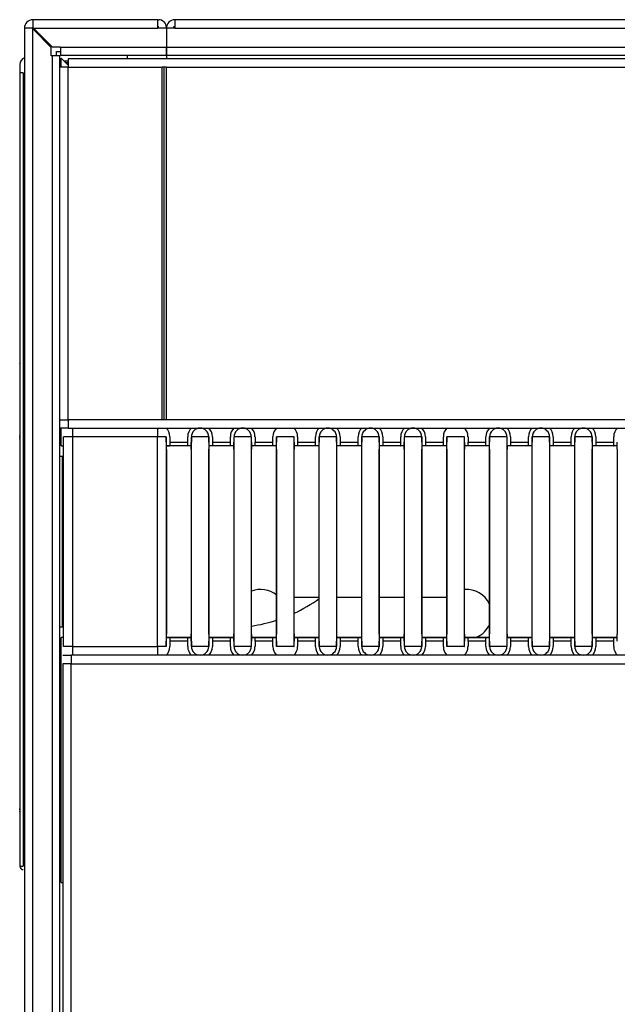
# Model space of a CAD drawing. Header units: millimetres. Extents: x 0 to 287, y 0 to 200.
# Tile 6 of 54: x 31 to 39, y 87 to 101. Entities that reach past the tile are written whole.
import ezdxf

# ---------------------------------------------------------------- set-up
doc = ezdxf.new("R2010")
doc.units = ezdxf.units.MM
doc.layers.add('130.191_BW4C_CTM', color=7, linetype='Continuous')
doc.layers.add('Défaut', color=7, linetype='Continuous')

# ---------------------------------------------------------------- blocks, each defined once
blk = doc.blocks.new('SE1')
at = {"layer": '130.191_BW4C_CTM', "color": 7, "linetype": 'Continuous'}
for p, q in [((32.818, 101.142), (31.058, 101.142)), ((31.058, 101.142), (31.058, 101.032)), ((32.818, 101.022), (32.818, 101.142)), ((32.818, 101.142), (32.83, 101.142)), ((33.058, 101.142), (33.058, 101.022)), ((85.498, 101.142), (33.058, 101.142)), ((31.048, 101.022), (30.938, 101.022)), ((30.938, 101.022), (30.938, 54.262)), ((31.058, 101.012), (31.048, 101.022)), ((31.048, 101.022), (31.058, 101.022)), ((31.058, 101.032), (31.068, 101.022)), ((31.058, 101.022), (31.058, 101.032)), ((31.068, 101.022), (31.058, 101.022)), ((31.058, 54.262), (31.058, 101.012)), ((31.318, 100.752), (31.058, 101.012)), ((31.068, 101.022), (32.818, 101.022)), ((31.068, 101.022), (31.328, 100.762)), ((32.83, 101.042), (32.818, 101.042)), ((32.938, 101.022), (32.818, 101.022)), ((32.938, 101.034), (32.938, 101.022)), ((33.058, 101.022), (32.938, 101.022)), ((32.938, 101.022), (32.938, 100.75)), ((32.938, 101.022), (32.938, 100.75)), ((33.038, 101.042), (33.038, 101.022)), ((33.058, 101.042), (33.038, 101.042)), ((33.058, 101.022), (85.498, 101.022)), ((31.318, 100.632), (31.318, 100.752)), ((31.328, 100.762), (31.448, 100.762)), ((31.393, 100.693), (31.448, 100.693)), ((31.393, 100.632), (31.393, 100.693)), ((31.448, 100.762), (31.448, 100.75)), ((32.938, 100.75), (31.448, 100.75)), ((31.448, 100.75), (31.448, 100.642)), ((32.938, 100.75), (32.938, 100.642)), ((85.618, 100.75), (32.938, 100.75)), ((32.938, 100.642), (32.938, 100.75)), ((31.33, 100.632), (31.318, 100.632)), ((31.438, 100.632), (31.33, 100.632)), ((31.33, 100.632), (31.33, 54.262)), ((31.438, 54.262), (31.438, 100.632)), ((31.438, 100.562), (31.458, 100.562)), ((31.438, 100.542), (31.458, 100.542)), ((31.448, 100.642), (32.938, 100.642)), ((31.556, 100.504), (31.458, 100.602)), ((31.458, 100.474), (31.458, 100.602)), ((31.498, 100.562), (31.556, 100.562)), ((31.518, 100.542), (31.556, 100.542)), ((70, 100.592), (31.556, 100.592)), ((31.556, 100.592), (31.556, 100.474)), ((32.393, 100.592), (32.393, 100.642)), ((32.938, 100.642), (85.618, 100.642)), ((32.938, 100.642), (32.938, 100.592)), ((32.938, 100.642), (32.938, 100.592)), ((30.873, 100.512), (30.873, 100.392)), ((30.873, 100.392), (30.873, 89.224)), ((30.923, 100.392), (30.873, 100.392)), ((30.923, 100.392), (30.873, 100.392)), ((30.923, 100.392), (30.923, 89.222)), ((31.438, 100.492), (31.458, 100.492)), ((31.556, 100.474), (31.438, 100.474)), ((31.556, 95.51), (31.556, 100.474)), ((31.556, 100.474), (32.878, 100.474)), ((32.938, 100.474), (32.878, 100.474)), ((32.878, 95.51), (32.878, 100.474)), ((32.908, 95.51), (32.908, 100.474)), ((32.938, 100.474), (68.618, 100.474)), ((32.938, 95.51), (32.938, 100.474)), ((30.872, 96.73), (30.872, 96.595)), ((30.872, 96.595), (30.872, 96.549)), ((30.872, 96.549), (30.872, 96.405)), ((30.872, 96.405), (30.872, 96.397)), ((30.872, 96.397), (30.872, 96.389)), ((30.872, 96.389), (30.872, 96.323)), ((30.872, 96.323), (30.872, 96.318)), ((30.872, 96.318), (30.872, 96.313)), ((30.872, 96.313), (30.872, 96.273)), ((30.872, 96.3), (30.872, 96.307)), ((30.872, 96.271), (30.872, 96.268)), ((30.872, 96.074), (30.872, 96.015)), ((30.872, 95.881), (30.872, 95.875)), ((30.872, 95.872), (30.872, 95.789)), ((30.872, 95.789), (30.872, 95.782)), ((30.872, 95.782), (30.872, 95.774)), ((30.872, 95.774), (30.872, 95.606)), ((30.872, 95.606), (30.872, 95.6)), ((30.872, 95.6), (30.872, 95.595)), ((30.872, 95.595), (30.872, 95.549)), ((30.872, 95.549), (30.872, 95.542)), ((30.872, 95.542), (30.872, 95.515)), ((30.872, 95.515), (30.872, 95.511)), ((31.438, 95.51), (31.556, 95.51)), ((31.556, 95.392), (31.438, 95.392)), ((31.458, 95.142), (31.458, 95.392)), ((31.556, 95.51), (31.556, 95.392)), ((32.878, 95.51), (31.556, 95.51)), ((31.556, 95.392), (47.938, 95.392)), ((31.614, 95.391), (31.614, 95.269)), ((31.614, 95.391), (32.813, 95.391)), ((31.838, 95.391), (31.838, 95.392)), ((31.869, 95.391), (31.869, 95.392)), ((31.949, 95.392), (31.949, 95.391)), ((32.813, 95.391), (32.813, 95.269)), ((32.938, 95.51), (32.878, 95.51)), ((47.938, 95.51), (32.938, 95.51)), ((30.872, 95.383), (30.872, 95.38)), ((30.872, 95.38), (30.872, 95.377)), ((30.872, 95.377), (30.872, 95.338)), ((30.872, 95.338), (30.872, 95.333)), ((30.872, 95.333), (30.872, 95.327)), ((30.872, 95.327), (30.872, 95.264)), ((30.872, 95.266), (30.872, 95.283)), ((30.872, 95.264), (30.872, 95.256)), ((30.872, 95.256), (30.872, 95.249)), ((31.614, 95.269), (31.491, 95.269)), ((31.491, 92.316), (31.491, 95.269)), ((32.813, 95.269), (31.614, 95.269)), ((31.614, 95.269), (31.614, 92.316)), ((32.813, 92.316), (32.813, 95.269)), ((32.935, 95.269), (32.813, 95.269)), ((32.937, 95.27), (32.935, 95.269)), ((32.935, 95.269), (32.935, 92.316)), ((32.937, 95.193), (32.937, 95.27)), ((32.987, 95.27), (32.987, 95.193)), ((33.24, 95.193), (33.24, 95.27)), ((33.291, 95.269), (33.29, 95.27)), ((33.29, 95.27), (33.29, 95.193)), ((33.291, 92.316), (33.291, 95.269)), ((33.535, 95.269), (33.291, 95.269)), ((33.537, 95.27), (33.535, 95.269)), ((33.535, 95.269), (33.535, 92.316)), ((33.537, 95.193), (33.537, 95.27)), ((33.587, 95.27), (33.587, 95.193)), ((33.84, 95.193), (33.84, 95.27)), ((33.891, 95.269), (33.89, 95.27)), ((33.89, 95.27), (33.89, 95.193)), ((34.135, 95.269), (33.891, 95.269)), ((33.891, 92.316), (33.891, 95.269)), ((34.137, 95.27), (34.135, 95.269)), ((34.135, 95.269), (34.135, 92.316)), ((34.137, 95.193), (34.137, 95.27)), ((34.187, 95.27), (34.187, 95.193)), ((34.44, 95.193), (34.44, 95.27)), ((34.491, 95.269), (34.49, 95.27)), ((34.49, 95.27), (34.49, 95.193)), ((34.491, 92.316), (34.491, 95.269)), ((34.735, 95.269), (34.491, 95.269)), ((34.737, 95.27), (34.735, 95.269)), ((34.735, 95.269), (34.735, 92.316)), ((34.737, 95.193), (34.737, 95.27)), ((34.787, 95.27), (34.787, 95.193)), ((35.04, 95.193), (35.04, 95.27)), ((35.091, 95.269), (35.09, 95.27)), ((35.09, 95.27), (35.09, 95.193)), ((35.335, 95.269), (35.091, 95.269)), ((35.091, 92.316), (35.091, 95.269)), ((35.337, 95.27), (35.335, 95.269)), ((35.335, 95.269), (35.335, 92.316)), ((35.337, 95.193), (35.337, 95.27)), ((35.387, 95.27), (35.387, 95.193)), ((35.64, 95.193), (35.64, 95.27)), ((35.691, 95.269), (35.69, 95.27)), ((35.69, 95.27), (35.69, 95.193)), ((35.691, 92.316), (35.691, 95.269)), ((35.935, 95.269), (35.691, 95.269)), ((35.937, 95.27), (35.935, 95.269)), ((35.935, 95.269), (35.935, 92.316)), ((35.937, 95.193), (35.937, 95.27)), ((35.987, 95.27), (35.987, 95.193)), ((36.24, 95.193), (36.24, 95.27)), ((36.291, 95.269), (36.29, 95.27)), ((36.29, 95.27), (36.29, 95.193)), ((36.535, 95.269), (36.291, 95.269)), ((36.291, 92.316), (36.291, 95.269)), ((36.537, 95.27), (36.535, 95.269)), ((36.535, 95.269), (36.535, 92.316)), ((36.537, 95.193), (36.537, 95.27)), ((36.587, 95.27), (36.587, 95.193)), ((36.84, 95.193), (36.84, 95.27)), ((36.891, 95.269), (36.89, 95.27)), ((36.89, 95.27), (36.89, 95.193)), ((37.135, 95.269), (36.891, 95.269)), ((36.891, 92.316), (36.891, 95.269)), ((37.137, 95.27), (37.135, 95.269)), ((37.135, 95.269), (37.135, 92.316)), ((37.137, 95.193), (37.137, 95.27)), ((37.187, 95.27), (37.187, 95.193)), ((37.44, 95.193), (37.44, 95.27)), ((37.491, 95.269), (37.49, 95.27)), ((37.49, 95.27), (37.49, 95.193)), ((37.735, 95.269), (37.491, 95.269)), ((37.491, 92.316), (37.491, 95.269)), ((37.737, 95.27), (37.735, 95.269)), ((37.735, 95.269), (37.735, 92.316)), ((37.737, 95.193), (37.737, 95.27)), ((37.787, 95.27), (37.787, 95.193)), ((38.04, 95.193), (38.04, 95.27)), ((38.091, 95.269), (38.09, 95.27)), ((38.09, 95.27), (38.09, 95.193)), ((38.335, 95.269), (38.091, 95.269)), ((38.091, 92.316), (38.091, 95.269)), ((38.337, 95.27), (38.335, 95.269)), ((38.335, 95.269), (38.335, 92.316)), ((38.337, 95.193), (38.337, 95.27)), ((38.387, 95.27), (38.387, 95.193)), ((38.64, 95.193), (38.64, 95.27)), ((38.691, 95.269), (38.69, 95.27)), ((38.69, 95.27), (38.69, 95.193)), ((38.935, 95.269), (38.691, 95.269)), ((38.691, 92.316), (38.691, 95.269)), ((38.937, 95.27), (38.935, 95.269)), ((38.935, 95.269), (38.935, 92.316)), ((38.937, 95.193), (38.937, 95.27)), ((38.987, 95.27), (38.987, 95.193)), ((39.24, 95.193), (39.24, 95.27)), ((30.872, 95.249), (30.872, 95.066)), ((30.872, 95.235), (30.872, 95.246)), ((31.458, 95.142), (31.491, 95.142)), ((32.937, 95.146), (32.987, 95.146)), ((32.937, 95.142), (32.988, 95.142)), ((32.987, 95.193), (33.24, 95.193)), ((33.239, 95.143), (32.987, 95.143)), ((33.238, 95.142), (32.988, 95.142)), ((33.29, 95.142), (33.238, 95.142)), ((33.239, 95.146), (33.29, 95.146)), ((33.537, 95.146), (33.587, 95.146)), ((33.588, 95.142), (33.537, 95.142)), ((33.587, 95.193), (33.84, 95.193)), ((33.839, 95.143), (33.587, 95.143)), ((33.838, 95.142), (33.588, 95.142)), ((33.89, 95.142), (33.838, 95.142)), ((33.839, 95.146), (33.89, 95.146)), ((34.137, 95.146), (34.187, 95.146)), ((34.188, 95.142), (34.137, 95.142)), ((34.187, 95.193), (34.44, 95.193)), ((34.439, 95.143), (34.187, 95.143)), ((34.187, 95.143), (34.188, 95.142)), ((34.438, 95.142), (34.188, 95.142)), ((34.438, 95.142), (34.439, 95.143)), ((34.49, 95.142), (34.438, 95.142)), ((34.439, 95.146), (34.49, 95.146)), ((34.737, 95.146), (34.787, 95.146)), ((34.788, 95.142), (34.737, 95.142)), ((34.787, 95.193), (35.04, 95.193)), ((35.039, 95.143), (34.787, 95.143)), ((35.038, 95.142), (34.788, 95.142)), ((35.09, 95.142), (35.038, 95.142)), ((35.039, 95.146), (35.09, 95.146)), ((35.337, 95.146), (35.387, 95.146)), ((35.388, 95.142), (35.337, 95.142)), ((35.387, 95.193), (35.64, 95.193)), ((35.639, 95.143), (35.387, 95.143)), ((35.638, 95.142), (35.388, 95.142)), ((35.69, 95.142), (35.638, 95.142)), ((35.639, 95.146), (35.69, 95.146)), ((35.937, 95.146), (35.987, 95.146)), ((35.988, 95.142), (35.937, 95.142)), ((35.987, 95.193), (36.24, 95.193)), ((36.239, 95.143), (35.987, 95.143)), ((35.987, 95.143), (35.988, 95.142)), ((36.238, 95.142), (35.988, 95.142)), ((36.238, 95.142), (36.239, 95.143)), ((36.29, 95.142), (36.238, 95.142)), ((36.239, 95.146), (36.29, 95.146)), ((36.537, 95.146), (36.587, 95.146)), ((36.588, 95.142), (36.537, 95.142)), ((36.587, 95.193), (36.84, 95.193)), ((36.839, 95.143), (36.587, 95.143)), ((36.587, 95.143), (36.588, 95.142)), ((36.838, 95.142), (36.588, 95.142)), ((36.838, 95.142), (36.839, 95.143)), ((36.89, 95.142), (36.838, 95.142)), ((36.839, 95.146), (36.89, 95.146)), ((37.137, 95.146), (37.187, 95.146)), ((37.188, 95.142), (37.137, 95.142)), ((37.187, 95.193), (37.44, 95.193)), ((37.439, 95.143), (37.187, 95.143)), ((37.438, 95.142), (37.188, 95.142)), ((37.49, 95.142), (37.438, 95.142)), ((37.439, 95.146), (37.49, 95.146)), ((37.737, 95.146), (37.787, 95.146)), ((37.788, 95.142), (37.737, 95.142)), ((37.787, 95.193), (38.04, 95.193)), ((38.039, 95.143), (37.787, 95.143)), ((38.038, 95.142), (37.788, 95.142)), ((38.09, 95.142), (38.038, 95.142)), ((38.039, 95.146), (38.09, 95.146)), ((38.337, 95.146), (38.387, 95.146)), ((38.388, 95.142), (38.337, 95.142)), ((38.387, 95.193), (38.64, 95.193)), ((38.639, 95.143), (38.387, 95.143)), ((38.387, 95.143), (38.388, 95.142)), ((38.638, 95.142), (38.388, 95.142)), ((38.638, 95.142), (38.639, 95.143)), ((38.69, 95.142), (38.638, 95.142)), ((38.639, 95.146), (38.69, 95.146)), ((38.937, 95.146), (38.987, 95.146)), ((38.988, 95.142), (38.937, 95.142)), ((38.987, 95.193), (39.24, 95.193)), ((39.239, 95.143), (38.987, 95.143)), ((38.987, 95.143), (38.988, 95.142)), ((39.238, 95.142), (38.988, 95.142)), ((39.238, 95.142), (39.239, 95.143)), ((39.29, 95.142), (39.238, 95.142)), ((39.239, 95.146), (39.29, 95.146)), ((30.872, 95.066), (30.872, 95.059)), ((30.872, 95.059), (30.872, 95.053)), ((30.872, 95.053), (30.872, 94.987)), ((30.872, 94.987), (30.872, 94.985)), ((31.475, 94.992), (31.438, 94.992)), ((31.475, 92.592), (31.475, 94.992)), ((32.938, 95.092), (32.937, 95.093)), ((32.938, 95.092), (32.938, 92.492)), ((33.289, 95.093), (33.288, 95.092)), ((33.288, 95.092), (33.288, 92.492)), ((33.538, 95.092), (33.537, 95.093)), ((33.538, 92.492), (33.538, 95.092)), ((33.889, 95.093), (33.888, 95.092)), ((33.888, 95.092), (33.888, 92.492)), ((34.138, 95.092), (34.137, 95.093)), ((34.138, 92.492), (34.138, 95.092)), ((34.489, 95.093), (34.488, 95.092)), ((34.488, 95.092), (34.488, 92.492)), ((34.738, 95.092), (34.737, 95.093)), ((34.738, 92.492), (34.738, 95.092)), ((35.089, 95.093), (35.088, 95.092)), ((35.088, 95.092), (35.088, 92.492)), ((35.338, 95.092), (35.337, 95.093)), ((35.338, 92.492), (35.338, 95.092)), ((35.689, 95.093), (35.688, 95.092)), ((35.688, 95.092), (35.688, 92.492)), ((35.938, 95.092), (35.937, 95.093)), ((35.938, 92.492), (35.938, 95.092)), ((36.289, 95.093), (36.288, 95.092)), ((36.288, 95.092), (36.288, 92.492)), ((36.538, 95.092), (36.537, 95.093)), ((36.538, 92.492), (36.538, 95.092)), ((36.889, 95.093), (36.888, 95.092)), ((36.888, 95.092), (36.888, 92.492)), ((37.138, 95.092), (37.137, 95.093)), ((37.138, 92.492), (37.138, 95.092)), ((37.489, 95.093), (37.488, 95.092)), ((37.488, 95.092), (37.488, 92.492)), ((37.738, 95.092), (37.737, 95.093)), ((37.738, 92.492), (37.738, 95.092)), ((38.089, 95.093), (38.088, 95.092)), ((38.088, 95.092), (38.088, 92.492)), ((38.338, 95.092), (38.337, 95.093)), ((38.338, 92.492), (38.338, 95.092)), ((38.689, 95.093), (38.688, 95.092)), ((38.688, 95.092), (38.688, 92.492)), ((38.938, 95.092), (38.937, 95.093)), ((38.938, 92.492), (38.938, 95.092)), ((39.289, 95.093), (39.288, 95.092)), ((39.288, 95.092), (39.288, 92.492)), ((30.872, 94.883), (30.872, 94.823)), ((30.872, 94.785), (30.872, 94.784)), ((30.872, 94.784), (30.872, 94.572)), ((30.872, 94.572), (30.872, 94.566)), ((30.872, 94.566), (30.872, 94.554)), ((30.872, 94.554), (30.872, 94.553)), ((30.872, 94.553), (30.872, 94.552)), ((30.872, 94.552), (30.872, 94.513)), ((30.872, 94.513), (30.872, 94.493)), ((30.872, 94.493), (30.872, 94.48)), ((30.872, 94.48), (30.872, 94.463)), ((30.872, 94.419), (30.872, 94.419)), ((30.872, 94.419), (30.872, 94.416)), ((30.872, 94.416), (30.872, 94.41)), ((30.872, 94.41), (30.872, 94.403)), ((30.872, 94.403), (30.872, 94.401)), ((30.872, 94.401), (30.872, 94.389)), ((30.872, 94.389), (30.872, 94.376)), ((30.872, 94.376), (30.872, 94.363)), ((30.872, 94.363), (30.872, 94.361)), ((30.872, 94.361), (30.872, 94.342)), ((30.872, 94.342), (30.872, 94.322)), ((30.872, 94.322), (30.872, 94.315)), ((30.872, 94.315), (30.872, 94.313)), ((30.872, 94.313), (30.872, 94.306)), ((30.872, 94.306), (30.872, 94.3)), ((30.872, 94.3), (30.872, 94.295)), ((30.872, 94.295), (30.872, 94.283)), ((30.872, 94.283), (30.872, 94.27)), ((30.872, 94.27), (30.872, 94.258)), ((30.872, 94.258), (30.872, 94.25)), ((30.872, 94.25), (30.872, 94.232)), ((30.872, 94.232), (30.872, 94.211)), ((30.872, 94.211), (30.872, 94.195)), ((30.872, 94.195), (30.872, 94.191)), ((30.872, 94.191), (30.872, 94.166)), ((30.872, 94.166), (30.872, 94.145)), ((30.872, 94.145), (30.872, 94.114)), ((30.872, 94.114), (30.872, 94.089)), ((30.872, 94.089), (30.872, 94.064)), ((30.872, 94.064), (30.872, 94.047)), ((30.872, 94.047), (30.872, 94.026)), ((30.872, 94.026), (30.872, 94.006)), ((30.872, 94.006), (30.872, 93.992)), ((30.872, 93.992), (30.872, 93.977)), ((30.872, 93.977), (30.872, 93.964)), ((30.872, 93.964), (30.872, 93.955)), ((30.872, 93.955), (30.872, 93.949)), ((30.872, 93.949), (30.872, 93.944)), ((30.872, 93.944), (30.872, 93.941)), ((30.872, 93.941), (30.872, 93.939)), ((30.872, 93.939), (30.872, 93.932)), ((30.872, 93.932), (30.872, 93.913)), ((30.872, 93.913), (30.872, 93.899)), ((30.872, 93.899), (30.872, 93.894)), ((30.872, 93.894), (30.872, 93.887)), ((30.872, 93.887), (30.872, 93.883)), ((30.872, 93.883), (30.872, 93.878)), ((30.872, 93.878), (30.872, 93.869)), ((30.872, 93.869), (30.872, 93.832)), ((30.872, 93.832), (30.872, 93.782)), ((30.872, 93.782), (30.872, 93.743)), ((30.872, 93.743), (30.872, 93.718)), ((30.872, 93.718), (30.872, 93.712)), ((30.872, 93.712), (30.872, 93.54)), ((30.872, 93.54), (30.872, 93.526)), ((30.872, 93.526), (30.872, 93.52)), ((30.872, 93.52), (30.872, 93.315)), ((30.872, 93.315), (30.872, 93.306)), ((30.872, 93.306), (30.872, 93.293)), ((30.872, 93.293), (30.872, 93.262)), ((30.872, 93.262), (30.872, 93.255)), ((30.872, 93.255), (30.872, 93.068)), ((30.872, 93.068), (30.872, 93.045)), ((30.872, 93.045), (30.872, 93.04)), ((30.872, 93.04), (30.872, 92.858)), ((35.088, 93.007), (34.738, 93.007)), ((35.688, 93.007), (35.338, 93.007)), ((36.288, 93.007), (35.938, 93.007)), ((36.888, 93.007), (36.538, 93.007)), ((30.872, 92.858), (30.872, 92.848)), ((30.872, 92.848), (30.872, 92.838)), ((30.872, 92.838), (30.872, 92.795)), ((30.872, 92.795), (30.872, 92.793)), ((30.872, 92.691), (30.872, 92.632)), ((30.872, 92.586), (30.872, 92.557)), ((30.872, 92.557), (30.872, 92.555)), ((30.872, 92.556), (30.872, 92.557)), ((30.872, 92.555), (30.872, 92.547)), ((30.872, 92.547), (30.872, 92.374)), ((31.438, 92.592), (31.475, 92.592)), ((32.937, 92.492), (32.938, 92.492)), ((33.288, 92.492), (33.289, 92.492)), ((33.537, 92.492), (33.538, 92.492)), ((33.888, 92.492), (33.889, 92.492)), ((34.137, 92.492), (34.138, 92.492)), ((34.488, 92.492), (34.489, 92.492)), ((34.737, 92.492), (34.738, 92.492)), ((35.088, 92.492), (35.089, 92.492)), ((35.337, 92.492), (35.338, 92.492)), ((35.688, 92.492), (35.689, 92.492)), ((35.937, 92.492), (35.938, 92.492)), ((36.288, 92.492), (36.289, 92.492)), ((36.537, 92.492), (36.538, 92.492)), ((36.888, 92.492), (36.889, 92.492)), ((37.137, 92.492), (37.138, 92.492)), ((37.488, 92.492), (37.489, 92.492)), ((37.737, 92.492), (37.738, 92.492)), ((38.088, 92.492), (38.089, 92.492)), ((38.337, 92.492), (38.338, 92.492)), ((38.688, 92.492), (38.689, 92.492)), ((38.937, 92.492), (38.938, 92.492)), ((39.288, 92.492), (39.289, 92.492)), ((30.872, 92.374), (30.872, 92.369)), ((30.872, 92.369), (30.872, 92.363)), ((30.872, 92.363), (30.872, 92.316)), ((31.491, 92.442), (31.458, 92.442)), ((31.458, 88.992), (31.458, 92.442)), ((32.988, 92.442), (32.937, 92.442)), ((32.987, 92.439), (32.937, 92.439)), ((32.937, 92.315), (32.937, 92.392)), ((32.987, 92.442), (33.239, 92.442)), ((33.24, 92.392), (32.987, 92.392)), ((32.987, 92.392), (32.987, 92.315)), ((33.238, 92.442), (32.988, 92.442)), ((33.29, 92.442), (33.238, 92.442)), ((33.29, 92.439), (33.239, 92.439)), ((33.24, 92.315), (33.24, 92.392)), ((33.29, 92.392), (33.29, 92.315)), ((33.588, 92.442), (33.537, 92.442)), ((33.587, 92.439), (33.537, 92.439)), ((33.537, 92.315), (33.537, 92.392)), ((33.587, 92.442), (33.839, 92.442)), ((33.84, 92.392), (33.587, 92.392)), ((33.587, 92.392), (33.587, 92.315)), ((33.838, 92.442), (33.588, 92.442)), ((33.89, 92.442), (33.838, 92.442)), ((33.89, 92.439), (33.839, 92.439)), ((33.84, 92.315), (33.84, 92.392)), ((33.89, 92.392), (33.89, 92.315)), ((34.188, 92.442), (34.137, 92.442)), ((34.187, 92.439), (34.137, 92.439)), ((34.137, 92.315), (34.137, 92.392)), ((34.187, 92.442), (34.439, 92.442)), ((34.44, 92.392), (34.187, 92.392)), ((34.187, 92.392), (34.187, 92.315)), ((34.438, 92.442), (34.188, 92.442)), ((34.49, 92.442), (34.438, 92.442)), ((34.49, 92.439), (34.439, 92.439)), ((34.44, 92.315), (34.44, 92.392)), ((34.49, 92.392), (34.49, 92.315)), ((34.788, 92.442), (34.737, 92.442)), ((34.787, 92.439), (34.737, 92.439)), ((34.737, 92.315), (34.737, 92.392)), ((34.787, 92.442), (35.039, 92.442)), ((35.04, 92.392), (34.787, 92.392)), ((34.787, 92.392), (34.787, 92.315)), ((35.038, 92.442), (34.788, 92.442)), ((35.09, 92.442), (35.038, 92.442)), ((35.09, 92.439), (35.039, 92.439)), ((35.04, 92.315), (35.04, 92.392)), ((35.09, 92.392), (35.09, 92.315)), ((35.388, 92.442), (35.337, 92.442)), ((35.387, 92.439), (35.337, 92.439)), ((35.337, 92.315), (35.337, 92.392)), ((35.387, 92.442), (35.639, 92.442)), ((35.64, 92.392), (35.387, 92.392)), ((35.387, 92.392), (35.387, 92.315)), ((35.638, 92.442), (35.388, 92.442)), ((35.69, 92.442), (35.638, 92.442)), ((35.69, 92.439), (35.639, 92.439)), ((35.64, 92.315), (35.64, 92.392)), ((35.69, 92.392), (35.69, 92.315)), ((35.988, 92.442), (35.937, 92.442)), ((35.987, 92.439), (35.937, 92.439)), ((35.937, 92.315), (35.937, 92.392)), ((35.987, 92.442), (36.239, 92.442)), ((36.24, 92.392), (35.987, 92.392)), ((35.987, 92.392), (35.987, 92.315)), ((36.238, 92.442), (35.988, 92.442)), ((36.29, 92.442), (36.238, 92.442)), ((36.29, 92.439), (36.239, 92.439)), ((36.24, 92.315), (36.24, 92.392)), ((36.29, 92.392), (36.29, 92.315)), ((36.588, 92.442), (36.537, 92.442)), ((36.587, 92.439), (36.537, 92.439)), ((36.537, 92.315), (36.537, 92.392)), ((36.587, 92.442), (36.839, 92.442)), ((36.84, 92.392), (36.587, 92.392)), ((36.587, 92.392), (36.587, 92.315)), ((36.838, 92.442), (36.588, 92.442)), ((36.89, 92.442), (36.838, 92.442)), ((36.89, 92.439), (36.839, 92.439)), ((36.84, 92.315), (36.84, 92.392)), ((36.89, 92.392), (36.89, 92.315)), ((37.188, 92.442), (37.137, 92.442)), ((37.187, 92.439), (37.137, 92.439)), ((37.137, 92.315), (37.137, 92.392)), ((37.187, 92.442), (37.439, 92.442)), ((37.44, 92.392), (37.187, 92.392)), ((37.187, 92.392), (37.187, 92.315)), ((37.438, 92.442), (37.188, 92.442)), ((37.49, 92.442), (37.438, 92.442)), ((37.49, 92.439), (37.439, 92.439)), ((37.44, 92.315), (37.44, 92.392)), ((37.49, 92.392), (37.49, 92.315)), ((37.788, 92.442), (37.737, 92.442)), ((37.787, 92.439), (37.737, 92.439)), ((37.737, 92.315), (37.737, 92.392)), ((37.787, 92.442), (38.039, 92.442)), ((38.04, 92.392), (37.787, 92.392)), ((37.787, 92.392), (37.787, 92.315)), ((38.038, 92.442), (37.788, 92.442)), ((38.09, 92.442), (38.038, 92.442)), ((38.09, 92.439), (38.039, 92.439)), ((38.04, 92.315), (38.04, 92.392)), ((38.09, 92.392), (38.09, 92.315)), ((38.388, 92.442), (38.337, 92.442)), ((38.387, 92.439), (38.337, 92.439)), ((38.337, 92.315), (38.337, 92.392)), ((38.387, 92.442), (38.639, 92.442)), ((38.64, 92.392), (38.387, 92.392)), ((38.387, 92.392), (38.387, 92.315)), ((38.638, 92.442), (38.388, 92.442)), ((38.69, 92.442), (38.638, 92.442)), ((38.69, 92.439), (38.639, 92.439)), ((38.64, 92.315), (38.64, 92.392)), ((38.69, 92.392), (38.69, 92.315)), ((38.988, 92.442), (38.937, 92.442)), ((38.987, 92.439), (38.937, 92.439)), ((38.937, 92.315), (38.937, 92.392)), ((38.987, 92.442), (39.239, 92.442)), ((39.24, 92.392), (38.987, 92.392)), ((38.987, 92.392), (38.987, 92.315)), ((39.238, 92.442), (38.988, 92.442)), ((39.29, 92.442), (39.238, 92.442)), ((39.29, 92.439), (39.239, 92.439)), ((39.24, 92.315), (39.24, 92.392)), ((30.872, 92.316), (30.872, 92.312)), ((30.872, 92.312), (30.872, 92.308)), ((30.872, 92.308), (30.872, 92.28)), ((30.872, 92.28), (30.872, 92.278)), ((30.872, 92.278), (30.872, 92.276)), ((31.614, 92.316), (31.491, 92.316)), ((31.614, 92.316), (32.813, 92.316)), ((31.614, 92.316), (31.614, 92.194)), ((32.935, 92.316), (32.813, 92.316)), ((32.813, 92.316), (32.813, 92.194)), ((32.935, 92.316), (32.937, 92.315)), ((33.29, 92.315), (33.291, 92.316)), ((33.535, 92.316), (33.291, 92.316)), ((33.535, 92.316), (33.537, 92.315)), ((33.89, 92.315), (33.891, 92.316)), ((34.135, 92.316), (33.891, 92.316)), ((34.135, 92.316), (34.137, 92.315)), ((34.49, 92.315), (34.491, 92.316)), ((34.735, 92.316), (34.491, 92.316)), ((34.735, 92.316), (34.737, 92.315)), ((35.09, 92.315), (35.091, 92.316)), ((35.335, 92.316), (35.091, 92.316)), ((35.335, 92.316), (35.337, 92.315)), ((35.69, 92.315), (35.691, 92.316)), ((35.935, 92.316), (35.691, 92.316)), ((35.935, 92.316), (35.937, 92.315)), ((36.29, 92.315), (36.291, 92.316)), ((36.535, 92.316), (36.291, 92.316)), ((36.535, 92.316), (36.537, 92.315)), ((36.89, 92.315), (36.891, 92.316)), ((37.135, 92.316), (36.891, 92.316)), ((37.135, 92.316), (37.137, 92.315)), ((37.49, 92.315), (37.491, 92.316)), ((37.735, 92.316), (37.491, 92.316)), ((37.735, 92.316), (37.737, 92.315)), ((38.09, 92.315), (38.091, 92.316)), ((38.335, 92.316), (38.091, 92.316)), ((38.335, 92.316), (38.337, 92.315)), ((38.69, 92.315), (38.691, 92.316)), ((38.935, 92.316), (38.691, 92.316)), ((38.935, 92.316), (38.937, 92.315)), ((30.872, 92.122), (30.872, 92.064)), ((31.478, 92.192), (31.596, 92.192)), ((31.596, 92.074), (31.478, 92.074)), ((31.478, 92.074), (31.478, 54.26)), ((31.596, 92.192), (31.596, 92.074)), ((47.86, 92.192), (31.596, 92.192)), ((31.596, 92.074), (47.86, 92.074)), ((31.596, 54.26), (31.596, 92.074)), ((31.614, 92.194), (31.612, 92.192)), ((32.813, 92.194), (31.614, 92.194)), ((32.815, 92.192), (32.813, 92.194)), ((33.413, 92.194), (33.412, 92.192)), ((33.415, 92.192), (33.413, 92.194)), ((34.013, 92.194), (34.012, 92.192)), ((34.015, 92.192), (34.013, 92.194)), ((34.613, 92.194), (34.612, 92.192)), ((34.615, 92.192), (34.613, 92.194)), ((35.213, 92.194), (35.212, 92.192)), ((35.215, 92.192), (35.213, 92.194)), ((35.813, 92.194), (35.812, 92.192)), ((35.815, 92.192), (35.813, 92.194)), ((36.413, 92.194), (36.412, 92.192)), ((36.415, 92.192), (36.413, 92.194)), ((37.013, 92.194), (37.012, 92.192)), ((37.015, 92.192), (37.013, 92.194)), ((37.613, 92.194), (37.612, 92.192)), ((37.615, 92.192), (37.613, 92.194)), ((38.213, 92.194), (38.212, 92.192)), ((38.215, 92.192), (38.213, 92.194)), ((38.813, 92.194), (38.812, 92.192)), ((38.815, 92.192), (38.813, 92.194)), ((30.872, 91.963), (30.872, 91.872)), ((30.872, 91.872), (30.872, 91.86)), ((30.872, 91.86), (30.872, 91.854)), ((30.872, 91.854), (30.872, 91.846)), ((30.872, 91.846), (30.872, 91.814)), ((30.872, 91.814), (30.872, 91.648)), ((30.872, 91.648), (30.872, 91.635)), ((30.872, 91.592), (30.872, 91.59)), ((30.872, 91.592), (30.872, 91.592)), ((30.872, 91.59), (30.872, 91.586)), ((30.872, 91.586), (30.872, 91.579)), ((30.872, 91.579), (30.872, 91.573)), ((30.872, 91.573), (30.872, 91.567)), ((30.872, 91.567), (30.872, 91.557)), ((30.872, 91.557), (30.872, 91.546)), ((30.872, 91.546), (30.872, 91.534)), ((30.872, 91.534), (30.872, 91.523)), ((30.872, 91.523), (30.872, 91.512)), ((30.872, 91.512), (30.872, 91.495)), ((30.872, 91.495), (30.872, 91.478)), ((30.872, 91.478), (30.872, 91.46)), ((30.872, 91.46), (30.872, 91.445)), ((30.872, 91.445), (30.872, 91.442)), ((30.872, 91.442), (30.872, 91.419)), ((30.872, 91.419), (30.872, 91.398)), ((30.872, 91.398), (30.872, 91.379)), ((30.872, 91.379), (30.872, 91.348)), ((30.872, 91.348), (30.872, 91.32)), ((30.872, 91.32), (30.872, 91.298)), ((30.872, 91.298), (30.872, 91.272)), ((30.872, 91.272), (30.872, 91.259)), ((30.872, 91.259), (30.872, 91.255)), ((30.872, 91.255), (30.872, 91.237)), ((30.872, 91.237), (30.872, 91.219)), ((30.872, 91.219), (30.872, 91.203)), ((30.872, 91.203), (30.872, 91.193)), ((30.872, 91.193), (30.872, 91.189)), ((30.872, 91.189), (30.872, 91.177)), ((30.872, 91.177), (30.872, 91.166)), ((30.872, 91.166), (30.872, 91.156)), ((30.872, 91.156), (30.872, 91.151)), ((30.872, 91.151), (30.872, 91.143)), ((30.872, 91.143), (30.872, 91.139)), ((30.872, 91.139), (30.872, 91.138)), ((30.872, 90.796), (30.872, 90.417)), ((30.872, 90.417), (30.872, 90.366)), ((30.872, 90.366), (30.872, 90.228)), ((30.872, 90.228), (30.872, 90.228)), ((30.872, 90.135), (30.872, 90.132)), ((30.872, 90.132), (30.872, 90.129)), ((30.872, 90.129), (30.872, 90.09)), ((30.872, 90.09), (30.872, 90.085)), ((30.872, 90.085), (30.872, 90.08)), ((30.872, 90.08), (30.872, 90.016)), ((30.872, 90.018), (30.872, 90.035)), ((30.872, 90.016), (30.872, 90.008)), ((30.872, 90.008), (30.872, 90.001)), ((30.872, 90.001), (30.872, 89.818)), ((30.872, 89.987), (30.872, 89.998)), ((30.872, 89.818), (30.872, 89.812)), ((30.872, 89.812), (30.872, 89.805)), ((30.872, 89.805), (30.872, 89.74)), ((30.872, 89.746), (30.872, 89.74)), ((30.872, 89.74), (30.872, 89.738)), ((30.872, 89.737), (30.872, 89.73)), ((31.458, 88.992), (31.478, 88.992))]:
    blk.add_line(p, q, dxfattribs=at)
for centre, radius, start, end in [((31.058, 101.022), 0.12, 90, 180), ((32.83, 101.034), 0.108, 0, 90), ((33.058, 101.022), 0.12, 90, 180), ((30.973, 100.512), 0.1, 110.5672, 180), ((33.413, 95.269), 0.122, 90.0044, 179.9956), ((33.413, 95.269), 0.122, 0.0044, 89.9957), ((34.013, 95.269), 0.122, 90.0044, 179.9956), ((34.013, 95.269), 0.122, 0.0044, 89.9957), ((35.213, 95.269), 0.122, 90.0044, 179.9956), ((35.213, 95.269), 0.122, 0.0044, 89.9957), ((35.813, 95.269), 0.122, 90.0044, 179.9956), ((35.813, 95.269), 0.122, 0.0044, 89.9957), ((36.413, 95.269), 0.122, 90.0044, 179.9956), ((36.413, 95.269), 0.122, 0.0044, 89.9957), ((37.613, 95.269), 0.122, 90.0044, 179.9956), ((37.613, 95.269), 0.122, 0.0044, 89.9957), ((38.213, 95.269), 0.122, 90.0044, 179.9956), ((38.213, 95.269), 0.122, 0.0044, 89.9957), ((38.813, 95.269), 0.122, 90.0044, 179.9956), ((38.813, 95.269), 0.122, 0.0044, 89.9957), ((34.27, 92.769), 0.35, 51.3304, 112.0349), ((37.17, 92.769), 0.35, 24.4194, 95.1323), ((33.828, 94.732), 2.15, 295.0541, 305.8923), ((33.828, 94.732), 2.15, 278.3027, 287.8902), ((37.17, 92.769), 0.35, 294.456, 335.5806), ((33.413, 92.316), 0.122, 180.0044, 269.9957), ((33.413, 92.316), 0.122, 270.0044, 359.9956), ((34.013, 92.316), 0.122, 180.0044, 269.9957), ((34.013, 92.316), 0.122, 270.0044, 359.9956), ((35.213, 92.316), 0.122, 180.0044, 269.9957), ((35.213, 92.316), 0.122, 270.0044, 359.9956), ((35.813, 92.316), 0.122, 180.0044, 269.9957), ((35.813, 92.316), 0.122, 270.0044, 359.9956), ((36.413, 92.316), 0.122, 180.0044, 269.9957), ((36.413, 92.316), 0.122, 270.0044, 359.9956), ((37.613, 92.316), 0.122, 180.0044, 269.9957), ((37.613, 92.316), 0.122, 270.0044, 359.9956), ((38.213, 92.316), 0.122, 180.0044, 269.9957), ((38.213, 92.316), 0.122, 270.0044, 359.9956), ((38.813, 92.316), 0.122, 180.0044, 269.9957), ((38.813, 92.316), 0.122, 270.0044, 359.9956), ((30.923, 89.224), 0.05, 180, 269.5), ((30.907, 89.642), 0.42, 265.4017, 272.1731)]:
    blk.add_arc(centre, radius, start, end, dxfattribs=at)
for centre, major_axis, ratio, start_param, end_param in [((32.814, 95.27), (-0.122, -0.122), 0.999924, 2.356233, 3.14858), ((33.412, 95.27), (0.122, -0.122), 0.999924, 3.134596, 3.926953), ((33.414, 95.27), (-0.122, -0.122), 0.999924, 2.356233, 3.148589), ((34.012, 95.27), (0.122, -0.122), 0.999924, 3.134596, 3.926953), ((34.014, 95.27), (-0.122, -0.122), 0.999924, 2.356233, 3.148589), ((34.612, 95.27), (0.122, -0.122), 0.999924, 3.134596, 3.926953), ((34.614, 95.27), (-0.122, -0.122), 0.999924, 2.356233, 3.148589), ((35.212, 95.27), (0.122, -0.122), 0.999924, 3.134596, 3.926953), ((35.214, 95.27), (-0.122, -0.122), 0.999924, 2.356233, 3.148589), ((35.812, 95.27), (0.122, -0.122), 0.999924, 3.134596, 3.926953), ((35.814, 95.27), (-0.122, -0.122), 0.999924, 2.356233, 3.148589), ((36.412, 95.27), (0.122, -0.122), 0.999924, 3.134596, 3.926953), ((36.414, 95.27), (-0.122, -0.122), 0.999924, 2.356233, 3.148589), ((37.012, 95.27), (0.122, -0.122), 0.999924, 3.134596, 3.926953), ((37.014, 95.27), (-0.122, -0.122), 0.999924, 2.356233, 3.148589), ((37.612, 95.27), (0.122, -0.122), 0.999924, 3.134596, 3.926953), ((37.614, 95.27), (-0.122, -0.122), 0.999924, 2.356233, 3.148589), ((38.212, 95.27), (0.122, -0.122), 0.999924, 3.134596, 3.926953), ((38.214, 95.27), (-0.122, -0.122), 0.999924, 2.356233, 3.148589), ((38.812, 95.27), (0.122, -0.122), 0.999924, 3.134596, 3.926953), ((38.814, 95.27), (-0.122, -0.122), 0.999924, 2.356233, 3.148589), ((39.412, 95.27), (0.122, -0.122), 0.999924, 3.134596, 3.926953), ((32.937, 95.193), (0, -0.1), 0.008727, 4.712389, 6.274459), ((32.987, 95.193), (0, -0.05), 0.017454, 4.712389, 6.274459), ((33.239, 95.193), (0, -0.05), 0.017454, 0.008727, 1.570796), ((33.289, 95.193), (0, -0.1), 0.008727, 0.008727, 1.570796), ((33.537, 95.193), (0, -0.1), 0.008727, 4.712389, 6.274459), ((33.587, 95.193), (0, -0.05), 0.017454, 4.712389, 6.274459), ((33.839, 95.193), (0, -0.05), 0.017454, 0.008727, 1.570796), ((33.889, 95.193), (0, -0.1), 0.008727, 0.008727, 1.570796), ((34.137, 95.193), (0, -0.1), 0.008727, 4.712389, 6.274459), ((34.187, 95.193), (0, -0.05), 0.017454, 4.712389, 6.274459), ((34.439, 95.193), (0, -0.05), 0.017454, 0.008727, 1.570796), ((34.489, 95.193), (0, -0.1), 0.008727, 0.008727, 1.570796), ((34.737, 95.193), (0, -0.1), 0.008727, 4.712389, 6.274459), ((34.787, 95.193), (0, -0.05), 0.017454, 4.712389, 6.274459), ((35.039, 95.193), (0, -0.05), 0.017454, 0.008727, 1.570796), ((35.089, 95.193), (0, -0.1), 0.008727, 0.008727, 1.570796), ((35.337, 95.193), (0, -0.1), 0.008727, 4.712389, 6.274459), ((35.387, 95.193), (0, -0.05), 0.017454, 4.712389, 6.274459), ((35.639, 95.193), (0, -0.05), 0.017454, 0.008727, 1.570796), ((35.689, 95.193), (0, 0.1), 0.008727, 3.150319, 4.712389), ((35.937, 95.193), (0, -0.1), 0.008727, 4.712389, 6.274459), ((35.987, 95.193), (0, 0.05), 0.017454, 1.570796, 3.132866), ((36.239, 95.193), (0, -0.05), 0.017454, 0.008727, 1.570796), ((36.289, 95.193), (0, 0.1), 0.008727, 3.150319, 4.712389), ((36.537, 95.193), (0, -0.1), 0.008727, 4.712389, 6.274459), ((36.587, 95.193), (0, -0.05), 0.017454, 4.712389, 6.274459), ((36.839, 95.193), (0, -0.05), 0.017454, 0.008727, 1.570796), ((36.889, 95.193), (0, 0.1), 0.008727, 3.150319, 4.712389), ((37.137, 95.193), (0, -0.1), 0.008727, 4.712389, 6.274459), ((37.187, 95.193), (0, -0.05), 0.017454, 4.712389, 6.274459), ((37.439, 95.193), (0, -0.05), 0.017454, 0.008727, 1.570796), ((37.489, 95.193), (0, 0.1), 0.008727, 3.150319, 4.712389), ((37.737, 95.193), (0, -0.1), 0.008727, 4.712389, 6.274459), ((37.787, 95.193), (0, 0.05), 0.017454, 1.570796, 3.132866), ((38.039, 95.193), (0, -0.05), 0.017454, 0.008727, 1.570796), ((38.089, 95.193), (0, 0.1), 0.008727, 3.150319, 4.712389), ((38.337, 95.193), (0, -0.1), 0.008727, 4.712389, 6.274459), ((38.387, 95.193), (0, -0.05), 0.017454, 4.712389, 6.274459), ((38.639, 95.193), (0, -0.05), 0.017454, 0.008727, 1.570796), ((38.689, 95.193), (0, 0.1), 0.008727, 3.150319, 4.712389), ((38.937, 95.193), (0, -0.1), 0.008727, 4.712389, 6.274459), ((38.987, 95.193), (0, -0.05), 0.017454, 4.712389, 6.274459), ((39.239, 95.193), (0, -0.05), 0.017454, 0.008727, 1.570796), ((39.289, 95.193), (0, 0.1), 0.008727, 3.150319, 4.712389), ((32.937, 92.392), (0, -0.1), 0.008727, 3.150319, 4.712389), ((33.289, 92.392), (0, 0.1), 0.008727, 4.712389, 6.274459), ((33.537, 92.392), (0, -0.1), 0.008727, 3.150319, 4.712389), ((33.889, 92.392), (0, 0.1), 0.008727, 4.712389, 6.274459), ((34.137, 92.392), (0, -0.1), 0.008727, 3.150319, 4.712389), ((34.489, 92.392), (0, 0.1), 0.008727, 4.712389, 6.274459), ((34.737, 92.392), (0, -0.1), 0.008727, 3.150319, 4.712389), ((35.089, 92.392), (0, 0.1), 0.008727, 4.712389, 6.274459), ((35.337, 92.392), (0, -0.1), 0.008727, 3.150319, 4.712389), ((35.689, 92.392), (0, 0.1), 0.008727, 4.712389, 6.274459), ((35.937, 92.392), (0, -0.1), 0.008727, 3.150319, 4.712389), ((36.289, 92.392), (0, 0.1), 0.008727, 4.712389, 6.274459), ((36.537, 92.392), (0, -0.1), 0.008727, 3.150319, 4.712389), ((36.889, 92.392), (0, 0.1), 0.008727, 4.712389, 6.274459), ((37.137, 92.392), (0, -0.1), 0.008727, 3.150319, 4.712389), ((37.489, 92.392), (0, 0.1), 0.008727, 4.712389, 6.274459), ((37.737, 92.392), (0, -0.1), 0.008727, 3.150319, 4.712389), ((38.089, 92.392), (0, 0.1), 0.008727, 4.712389, 6.274459), ((38.337, 92.392), (0, -0.1), 0.008727, 3.150319, 4.712389), ((38.689, 92.392), (0, 0.1), 0.008727, 4.712389, 6.274459), ((38.937, 92.392), (0, -0.1), 0.008727, 3.150319, 4.712389), ((39.289, 92.392), (0, 0.1), 0.008727, 4.712389, 6.274459), ((32.987, 92.392), (0, 0.05), 0.017454, 0.008727, 1.570796), ((33.239, 92.392), (0, 0.05), 0.017454, 4.712389, 6.274459), ((33.587, 92.392), (0, 0.05), 0.017454, 0.008727, 1.570796), ((33.839, 92.392), (0, 0.05), 0.017454, 4.712389, 6.274459), ((34.187, 92.392), (0, 0.05), 0.017454, 0.008727, 1.570796), ((34.439, 92.392), (0, -0.05), 0.017454, 1.570796, 3.132866), ((34.787, 92.392), (0, 0.05), 0.017454, 0.008727, 1.570796), ((35.039, 92.392), (0, 0.05), 0.017454, 4.712389, 6.274459), ((35.387, 92.392), (0, 0.05), 0.017454, 0.008727, 1.570796), ((35.639, 92.392), (0, -0.05), 0.017454, 1.570796, 3.132866), ((35.987, 92.392), (0, 0.05), 0.017454, 0.008727, 1.570796), ((36.239, 92.392), (0, -0.05), 0.017454, 1.570796, 3.132866), ((36.587, 92.392), (0, 0.05), 0.017454, 0.008727, 1.570796), ((36.839, 92.392), (0, 0.05), 0.017454, 4.712389, 6.274459), ((37.187, 92.392), (0, 0.05), 0.017454, 0.008727, 1.570796), ((37.439, 92.392), (0, -0.05), 0.017454, 1.570796, 3.132866), ((37.787, 92.392), (0, 0.05), 0.017454, 0.008727, 1.570796), ((38.039, 92.392), (0, 0.05), 0.017454, 4.712389, 6.274459), ((38.387, 92.392), (0, 0.05), 0.017454, 0.008727, 1.570796), ((38.639, 92.392), (0, -0.05), 0.017454, 1.570796, 3.132866), ((38.987, 92.392), (0, 0.05), 0.017454, 0.008727, 1.570796), ((39.239, 92.392), (0, 0.05), 0.017454, 4.712389, 6.274459), ((32.814, 92.315), (-0.122, 0.122), 0.999924, 3.134606, 3.926953), ((33.412, 92.315), (0.122, 0.122), 0.999924, 2.356233, 3.148589), ((33.414, 92.315), (-0.122, 0.122), 0.999924, 3.134596, 3.926953), ((34.012, 92.315), (0.122, 0.122), 0.999924, 2.356233, 3.148589), ((34.014, 92.315), (-0.122, 0.122), 0.999924, 3.134596, 3.926953), ((34.612, 92.315), (0.122, 0.122), 0.999924, 2.356233, 3.148589), ((34.614, 92.315), (-0.122, 0.122), 0.999924, 3.134596, 3.926953), ((35.212, 92.315), (0.122, 0.122), 0.999924, 2.356233, 3.148589), ((35.214, 92.315), (-0.122, 0.122), 0.999924, 3.134596, 3.926953), ((35.812, 92.315), (0.122, 0.122), 0.999924, 2.356233, 3.148589), ((35.814, 92.315), (-0.122, 0.122), 0.999924, 3.134596, 3.926953), ((36.412, 92.315), (0.122, 0.122), 0.999924, 2.356233, 3.148589), ((36.414, 92.315), (-0.122, 0.122), 0.999924, 3.134596, 3.926953), ((37.012, 92.315), (0.122, 0.122), 0.999924, 2.356233, 3.148589), ((37.014, 92.315), (-0.122, 0.122), 0.999924, 3.134596, 3.926953), ((37.612, 92.315), (0.122, 0.122), 0.999924, 2.356233, 3.148589), ((37.614, 92.315), (-0.122, 0.122), 0.999924, 3.134596, 3.926953), ((38.212, 92.315), (0.122, 0.122), 0.999924, 2.356233, 3.148589), ((38.214, 92.315), (-0.122, 0.122), 0.999924, 3.134596, 3.926953), ((38.812, 92.315), (0.122, 0.122), 0.999924, 2.356233, 3.148589), ((38.814, 92.315), (-0.122, 0.122), 0.999924, 3.134596, 3.926953), ((39.412, 92.315), (0.122, 0.122), 0.999924, 2.356233, 3.148589)]:
    blk.add_ellipse(centre, major_axis=major_axis, ratio=ratio, start_param=start_param, end_param=end_param, dxfattribs=at)

msp = doc.modelspace()

# ---------------------------------------------------------------- block references
at = {"layer": 'Défaut'}
msp.add_blockref('SE1', (0, 0), dxfattribs=at)

doc.saveas('drawing.dxf')
